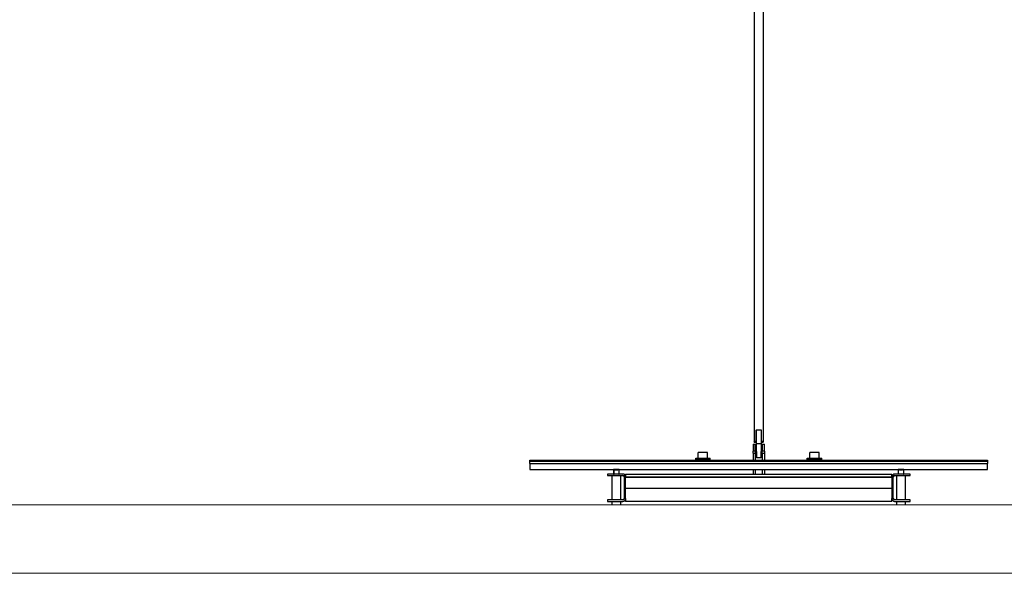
# Model space of a CAD drawing. Extents: x -89225 to 110569, y 13360 to 87647.
# Tile 115 of 256: x 27476 to 31801, y 15425 to 17856. Entities that reach past the tile are written whole.
import ezdxf

# ---------------------------------------------------------------- set-up
doc = ezdxf.new("R2010")
doc.units = 0
doc.layers.add('Beluchtingstank', color=253, linetype='Continuous')
doc.layers.add('INSTALLATIE', color=6, linetype='Continuous')

msp = doc.modelspace()

# ---------------------------------------------------------------- hatches: boundary and pattern name
at = {"layer": 'INSTALLATIE'}
h = msp.add_hatch(dxfattribs=at)
h.set_pattern_fill('ANSI31', color=256, scale=2540, angle=15, style=0)
h.set_pattern_definition([(60, (-897.55, 25324.44), (-274.963, 158.75), [])])
edge = h.paths.add_edge_path()
edge.add_line((30057.2, 15741.1), (30125.2, 15741.1))
edge.add_ellipse((30125.2, 15753.1), major_axis=(12, 0), ratio=1, start_angle=270, end_angle=360)
edge.add_line((30137.2, 15753.1), (30137.2, 15849.1))
edge.add_ellipse((30125.2, 15849.1), major_axis=(0, 12), ratio=1, start_angle=270, end_angle=360)
edge.add_line((30125.2, 15861.1), (30057.2, 15861.1))
edge.add_line((30057.2, 15861.1), (30057.2, 15855.1))
edge.add_line((30057.2, 15855.1), (30125.2, 15855.1))
edge.add_ellipse((30125.2, 15849.1), major_axis=(6, 0), ratio=1, start_angle=0, end_angle=90, ccw=False)
edge.add_line((30131.2, 15849.1), (30131.2, 15753.1))
edge.add_ellipse((30125.2, 15753.1), major_axis=(0, -6), ratio=1, start_angle=0, end_angle=90, ccw=False)
edge.add_line((30125.2, 15747.1), (30057.2, 15747.1))
edge.add_line((30057.2, 15747.1), (30057.2, 15741.1))
h = msp.add_hatch(dxfattribs=at)
h.set_pattern_fill('ANSI31', color=256, scale=2540, angle=90.0002, style=0)
h.set_pattern_definition([(135.0002, (-897.55, 25324.44), (-224.5056, -224.5072), [])])
edge = h.paths.add_edge_path()
edge.add_line((31319.2, 15741.1), (31387.2, 15741.1))
edge.add_line((31387.2, 15741.1), (31387.2, 15747.1))
edge.add_line((31387.2, 15747.1), (31319.2, 15747.1))
edge.add_ellipse((31319.2, 15753.1), major_axis=(-6, 0), ratio=1, start_angle=0, end_angle=90, ccw=False)
edge.add_line((31313.2, 15753.1), (31313.2, 15849.1))
edge.add_ellipse((31319.2, 15849.1), major_axis=(0, 6), ratio=1, start_angle=0, end_angle=90, ccw=False)
edge.add_line((31319.2, 15855.1), (31387.2, 15855.1))
edge.add_line((31387.2, 15855.1), (31387.2, 15861.1))
edge.add_line((31387.2, 15861.1), (31319.2, 15861.1))
edge.add_ellipse((31319.2, 15849.1), major_axis=(-12, 0), ratio=1, start_angle=270, end_angle=360)
edge.add_line((31307.2, 15849.1), (31307.2, 15753.1))
edge.add_ellipse((31319.2, 15753.1), major_axis=(0, -12), ratio=1, start_angle=270, end_angle=360)

# ---------------------------------------------------------------- linework, layer by layer
at = {"layer": 'Beluchtingstank', "lineweight": 9}
for p, q in [((65838.7, 15725.1), (11494.3, 15725.1)), ((11494.3, 15425.1), (65838.7, 15425.1))]:
    msp.add_line(p, q, dxfattribs=at)
at = {"layer": 'INSTALLATIE'}
for p, q in [((30702.2, 19658.5), (30702.2, 16003)), ((30742.2, 19658.5), (30742.2, 16003)), ((30711.2, 16003.8), (30711.2, 16053.6)), ((30711.2, 16053.6), (30712.2, 16053.6)), ((30712.2, 16053.2), (30711.2, 16053.2)), ((30711.2, 16050.4), (30712.2, 16050.4)), ((30712.2, 16050), (30711.2, 16050)), ((30712.2, 15995.1), (30712.2, 16054.9)), ((30712.2, 16054.9), (30732.2, 16054.9)), ((30732.2, 16054.9), (30732.2, 15995.1)), ((30732.2, 16053.6), (30733.2, 16053.6)), ((30733.2, 16053.2), (30732.2, 16053.2)), ((30732.2, 16050.4), (30733.2, 16050.4)), ((30733.2, 16050), (30732.2, 16050)), ((30733.2, 16053.6), (30733.2, 16003.8)), ((30702.2, 16000.9), (30702.2, 16003)), ((30706.2, 16003), (30706.2, 16000.9)), ((30710.2, 16003.8), (30711.2, 16003.8)), ((30711.2, 16003.4), (30710.2, 16003.4)), ((30711.2, 16003.4), (30711.2, 16003.8)), ((30711.2, 16000.6), (30711.2, 16003.4)), ((30733.2, 16003.8), (30733.2, 16003.4)), ((30733.2, 16003.8), (30734.2, 16003.8)), ((30734.2, 16003.4), (30733.2, 16003.4)), ((30733.2, 16003.4), (30733.2, 16000.6)), ((30738.2, 16000.9), (30738.2, 16003)), ((30742.2, 16003), (30742.2, 16000.9)), ((30697.2, 15992.1), (30697.2, 15962.1)), ((30697.2, 15992.1), (30707.2, 15992.1)), ((30707.2, 15962.1), (30697.2, 15962.1)), ((30697.2, 15952.1), (30697.2, 15962.1)), ((30707.2, 15962.1), (30707.2, 15992.1)), ((30707.2, 15962.1), (30707.2, 15921.8)), ((30710.2, 16000.6), (30711.2, 16000.6)), ((30711.2, 16000.2), (30710.2, 16000.2)), ((30711.2, 16000.2), (30711.2, 16000.6)), ((30712.2, 15995.1), (30732.2, 15995.1)), ((30712.2, 15960.2), (30712.2, 15995.1)), ((30712.2, 15960.2), (30712.2, 15932.1)), ((30732.2, 15995.1), (30732.2, 15960.2)), ((30732.2, 15932.1), (30732.2, 15960.2)), ((30733.2, 16000.6), (30734.2, 16000.6)), ((30733.2, 16000.6), (30733.2, 16000.2)), ((30734.2, 16000.2), (30733.2, 16000.2)), ((30737.2, 15992.1), (30737.2, 15962.1)), ((30737.2, 15992.1), (30747.2, 15992.1)), ((30747.2, 15962.1), (30737.2, 15962.1)), ((30737.2, 15952.1), (30737.2, 15962.1)), ((30747.2, 15962.1), (30747.2, 15992.1)), ((30747.2, 15962.1), (30747.2, 15921.8)), ((29717.2, 15921.1), (29717.2, 15921.8)), ((29717.2, 15921.8), (31727.2, 15921.8)), ((29717.2, 15918.2), (29717.2, 15921.1)), ((29717.2, 15916), (29717.2, 15918.2)), ((29717.2, 15918.2), (31727.2, 15918.2)), ((29717.2, 15907.7), (29717.2, 15916)), ((30445.4, 15925.1), (30445.4, 15930.1)), ((30445.4, 15930.1), (30461.4, 15930.1)), ((30461.4, 15925.1), (30445.4, 15925.1)), ((30456.7, 15925.1), (30451.8, 15921.8)), ((30497.7, 15955.1), (30456.7, 15955.1)), ((30456.7, 15930.1), (30456.7, 15955.1)), ((30461.4, 15925.1), (30461.4, 15930.1)), ((30461.4, 15930.1), (30493.2, 15930.1)), ((30493.2, 15925.1), (30461.4, 15925.1)), ((30493.2, 15925.1), (30493.2, 15930.1)), ((30493.2, 15930.1), (30509, 15930.1)), ((30509, 15925.1), (30493.2, 15925.1)), ((30497.7, 15930.1), (30497.7, 15955.1)), ((30497.7, 15925.1), (30502.6, 15921.8)), ((30509, 15925.1), (30509, 15930.1)), ((30697.2, 15952.1), (30707.2, 15952.1)), ((30697.2, 15952.1), (30697.2, 15921.8)), ((30732.2, 15932.1), (30712.2, 15932.1)), ((30737.2, 15952.1), (30747.2, 15952.1)), ((30737.2, 15952.1), (30737.2, 15921.8)), ((30935.4, 15925.1), (30935.4, 15930.1)), ((30935.4, 15930.1), (30951.4, 15930.1)), ((30951.4, 15925.1), (30935.4, 15925.1)), ((30946.7, 15925.1), (30941.8, 15921.8)), ((30987.7, 15955.1), (30946.7, 15955.1)), ((30946.7, 15930.1), (30946.7, 15955.1)), ((30951.4, 15930.1), (30983.2, 15930.1)), ((30951.4, 15925.1), (30951.4, 15930.1)), ((30983.2, 15925.1), (30951.4, 15925.1)), ((30983.2, 15925.1), (30983.2, 15930.1)), ((30983.2, 15930.1), (30999, 15930.1)), ((30999, 15925.1), (30983.2, 15925.1)), ((30987.7, 15930.1), (30987.7, 15955.1)), ((30987.7, 15925.1), (30992.6, 15921.8)), ((30999, 15925.1), (30999, 15930.1)), ((31727.2, 15921.8), (31727.2, 15921.1)), ((31727.2, 15921.1), (31727.2, 15918.2)), ((31727.2, 15918.2), (31727.2, 15916)), ((31727.2, 15916), (31727.2, 15907.7)), ((29717.2, 15907.7), (29717.2, 15905.1)), ((29717.2, 15905.1), (29717.2, 15881.1)), ((31727.2, 15905.1), (29717.2, 15905.1)), ((29717.2, 15881.1), (30084.7, 15881.1)), ((30084.7, 15881.1), (30084.7, 15861.1)), ((30109.7, 15881.1), (30084.7, 15881.1)), ((30086.7, 15861.1), (30086.7, 15879.1)), ((30090.7, 15879.1), (30086.7, 15879.1)), ((30090.7, 15881.1), (30090.7, 15879.1)), ((30090.7, 15879.1), (30103.7, 15879.1)), ((30103.7, 15881.1), (30103.7, 15879.1)), ((30107.7, 15879.1), (30103.7, 15879.1)), ((30107.7, 15879.1), (30107.7, 15861.1)), ((30109.7, 15881.1), (31334.7, 15881.1)), ((30109.7, 15861.1), (30109.7, 15881.1)), ((30697.2, 15881.1), (30697.2, 15861.1)), ((30707.2, 15881.1), (30707.2, 15861.1)), ((30737.2, 15881.1), (30737.2, 15861.1)), ((30747.2, 15881.1), (30747.2, 15861.1)), ((31334.7, 15881.1), (31334.7, 15861.1)), ((31359.7, 15881.1), (31334.7, 15881.1)), ((31336.7, 15861.1), (31336.7, 15879.1)), ((31340.7, 15879.1), (31336.7, 15879.1)), ((31340.7, 15881.1), (31340.7, 15879.1)), ((31340.7, 15879.1), (31353.7, 15879.1)), ((31353.7, 15881.1), (31353.7, 15879.1)), ((31357.7, 15879.1), (31353.7, 15879.1)), ((31357.7, 15879.1), (31357.7, 15861.1)), ((31359.7, 15881.1), (31727.2, 15881.1)), ((31359.7, 15861.1), (31359.7, 15881.1)), ((31727.2, 15905.1), (31727.2, 15907.7)), ((31727.2, 15881.1), (31727.2, 15905.1)), ((30125.2, 15861.1), (30057.2, 15861.1)), ((30057.2, 15861.1), (30057.2, 15855.1)), ((30057.2, 15855.1), (30125.2, 15855.1)), ((30078.2, 15747.1), (30078.2, 15855.1)), ((30084.7, 15861.1), (30086.7, 15861.1)), ((30107.7, 15861.1), (30109.7, 15861.1)), ((30116.2, 15747.1), (30116.2, 15855.1)), ((30131.2, 15849.1), (30131.2, 15753.1)), ((30137.2, 15861.1), (31307.2, 15861.1)), ((30137.2, 15861.1), (30137.2, 15849.1)), ((30137.2, 15753.1), (30137.2, 15849.1)), ((30137.2, 15849.1), (31307.2, 15849.1)), ((31307.2, 15846.1), (30137.2, 15846.1)), ((31307.2, 15849.1), (31307.2, 15861.1)), ((31307.2, 15849.1), (31307.2, 15753.1)), ((31313.2, 15753.1), (31313.2, 15849.1)), ((31387.2, 15861.1), (31319.2, 15861.1)), ((31319.2, 15855.1), (31387.2, 15855.1)), ((31328.2, 15747.1), (31328.2, 15855.1)), ((31357.7, 15861.1), (31359.7, 15861.1)), ((31366.2, 15747.1), (31366.2, 15855.1)), ((31387.2, 15855.1), (31387.2, 15861.1)), ((30137.2, 15799.1), (31307.2, 15799.1)), ((30125.2, 15747.1), (30057.2, 15747.1)), ((30057.2, 15747.1), (30057.2, 15741.1)), ((30137.2, 15753.1), (30137.2, 15741.1)), ((31307.2, 15741.1), (31307.2, 15753.1)), ((31387.2, 15747.1), (31319.2, 15747.1)), ((31387.2, 15741.1), (31387.2, 15747.1)), ((30057.2, 15741.1), (30125.2, 15741.1)), ((30078.2, 15725.1), (30078.2, 15741.1)), ((30116.2, 15725.1), (30116.2, 15741.1)), ((31307.2, 15741.1), (30137.2, 15741.1)), ((31319.2, 15741.1), (31387.2, 15741.1)), ((31328.2, 15725.1), (31328.2, 15741.1)), ((31366.2, 15725.1), (31366.2, 15741.1))]:
    msp.add_line(p, q, dxfattribs=at)
for centre, radius, start, end in [((30125.2, 15849.1), 12, 0, 90), ((30125.2, 15849.1), 6, 0, 90), ((31319.2, 15849.1), 12, 90, 180), ((31319.2, 15849.1), 6, 90, 180), ((30125.2, 15753.1), 12, 270, 0), ((30125.2, 15753.1), 6, 270, 0), ((31319.2, 15753.1), 12, 180, 270), ((31319.2, 15753.1), 6, 180, 270)]:
    msp.add_arc(centre, radius, start, end, dxfattribs=at)
for centre, major_axis, start_param, end_param in [((30710.2, 16003), (-8, 0), 4.712389, 6.283185), ((30710.2, 16003), (-4, 0), 4.712389, 6.283185), ((30734.2, 16003), (8, 0), 0, 1.570796), ((30734.2, 16003), (4, 0), 0, 1.570796), ((30710.2, 16000.9), (-8, 0), 0, 1.570796), ((30710.2, 16000.9), (-4, 0), 0, 1.570796), ((30734.2, 16000.9), (4, 0), 4.712389, 6.283185), ((30734.2, 16000.9), (8, 0), 4.712389, 6.283185)]:
    msp.add_ellipse(centre, major_axis=major_axis, ratio=0.088894, start_param=start_param, end_param=end_param, dxfattribs=at)

doc.saveas('drawing.dxf')
